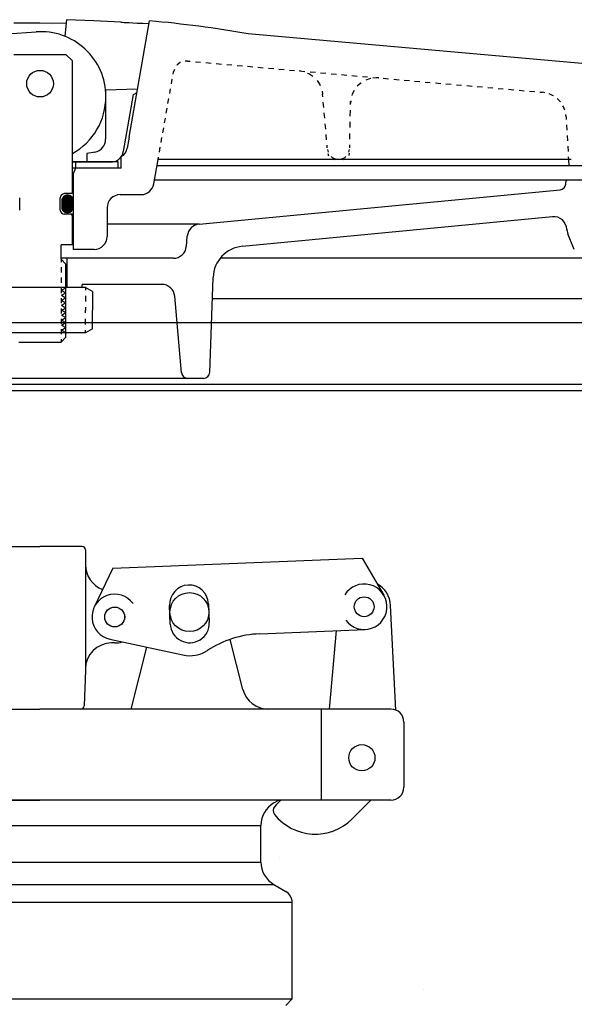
# Model space of a CAD drawing. Extents: x 1081 to 2220, y 0 to 2796.
# Tile 28 of 161: x 1665 to 1670, y 413 to 423. Entities that reach past the tile are written whole.
import ezdxf

# ---------------------------------------------------------------- set-up
doc = ezdxf.new("R2010")
doc.units = 0
doc.header["$MEASUREMENT"] = 0
for name, color, linetype in [('FILL-CAP', 1, 'CONTINUOUS'), ('FREEZE-LINES', 8, 'CONTINUOUS'), ('PEAGRAVEL-HATCH', 3, 'CONTINUOUS'), ('SPILL-BUCKET', 1, 'CONTINUOUS'), ('SWIVEL-ADAPTOR', 1, 'CONTINUOUS')]:
    doc.layers.add(name, color=color, linetype=linetype)

msp = doc.modelspace()

# ---------------------------------------------------------------- hatches: boundary and pattern name
at = {"layer": 'PEAGRAVEL-HATCH'}
h = msp.add_hatch(dxfattribs=at)
h.set_pattern_fill('AR-SAND', color=256, scale=7.5, style=0)
h.set_pattern_definition([(37.5, (-80.923, -562.65), (-0.47245, 14.45118), [0, -11.4, 0, -12.75, 0, -12.1875]), (7.5, (-80.923, -562.65), (13.27333, 21.1661), [0, -6.15, 0, -10.275, 0, -3.9375]), (327.5, (-90.148, -562.65), (23.356064, 0.04244), [0, -3.75, 0, -13.5, 0, -17.625]), (317.5, (-90.148, -562.65), (22.54595, 6.58257), [0, -1.875, 0, -8.85, 0, -10.125])])
h.paths.add_polyline_path([(1683.66686, 407.59823), (1684.03582, 408.23015), (1685.05318, 408.73842), (1686.40961, 409.14501), (1687.05387, 412.03764), (1687.05387, 415.50349), (1703.69071, 415.50349), (1703.69071, 414.23971), (1703.70523, 411.19237), (1703.75378, 411.19237), (1710.79505, 411.19237), (1710.79505, 372.75456), (1683.66686, 372.75456)])
edge = h.paths.add_edge_path()
edge.add_line((1650.92654, 403.66087), (1650.08623, 406.02465))
edge.add_line((1650.08623, 406.02465), (1651.03581, 407.65102))
edge.add_line((1651.03581, 407.65102), (1652.05317, 408.15928))
edge.add_line((1652.05317, 408.15928), (1653.4096, 408.56588))
edge.add_line((1653.4096, 408.56588), (1654.05386, 411.4585))
edge.add_line((1654.05386, 411.4585), (1656.0681, 414.28861))
edge.add_line((1656.0681, 414.28861), (1673.03625, 415.50349))
edge.add_line((1673.03625, 415.50349), (1673.03625, 412.02272))
edge.add_line((1673.03625, 412.02272), (1674.06566, 408.43348))
edge.add_line((1674.06566, 408.43348), (1674.87956, 406.63767))
edge.add_line((1674.87956, 406.63767), (1677.42945, 404.26909))
edge.add_line((1677.42945, 404.26909), (1677.42945, 404.06601))
edge.add_line((1677.42945, 404.06601), (1677.24195, 404.03476))
edge.add_line((1677.24195, 404.03476), (1677.24195, 403.52131))
edge.add_line((1677.24195, 403.52131), (1677.42945, 403.49006))
edge.add_line((1677.42945, 403.49006), (1677.42945, 402.38406))
edge.add_arc((1677.55445, 402.38406), 0.125, 180, 270)
edge.add_line((1677.55445, 402.25906), (1682.525, 402.25906))
edge.add_arc((1682.525, 402.38406), 0.125, 270, 360)
edge.add_line((1682.65, 402.38406), (1682.65, 403.49006))
edge.add_line((1682.65, 403.49006), (1682.8375, 403.52131))
edge.add_line((1682.8375, 403.52131), (1682.8375, 404.03476))
edge.add_line((1682.8375, 404.03476), (1682.65, 404.06601))
edge.add_line((1682.65, 404.06601), (1682.65, 404.36891))
edge.add_line((1682.65, 404.36891), (1683.08624, 406.60379))
edge.add_line((1683.08624, 406.60379), (1683.66686, 407.59823))
edge.add_line((1683.66686, 407.59823), (1683.66686, 353.01205))
edge.add_line((1683.66686, 353.01205), (1683.33063, 353.01205))
edge.add_line((1683.33063, 353.01205), (1683.33063, 353.36285))
edge.add_arc((1683.33063, 354.01205), 0.6492, 180, 270, ccw=False)
edge.add_line((1682.68142, 354.01205), (1680.04959, 354.01205))
edge.add_line((1680.04959, 354.01205), (1682.39345, 354.091))
edge.add_line((1682.39345, 354.091), (1682.39345, 354.34114))
edge.add_line((1682.39345, 354.34114), (1677.69666, 354.18294))
edge.add_line((1677.69666, 354.18294), (1677.69666, 354.01205))
edge.add_line((1677.69666, 354.01205), (1677.43142, 354.01205))
edge.add_arc((1676.78222, 354.01205), 0.6492, 270, 360, ccw=False)
edge.add_line((1676.78222, 353.36285), (1676.78222, 353.01205))
edge.add_line((1676.78222, 353.01205), (1675.29505, 353.01205))
edge.add_line((1675.29505, 353.01205), (1674.29505, 355.01205))
edge.add_line((1674.29505, 355.01205), (1669.29505, 355.01205))
edge.add_line((1669.29505, 355.01205), (1668.29505, 353.01205))
edge.add_line((1668.29505, 353.01205), (1658.79505, 353.01205))
edge.add_line((1658.79505, 353.01205), (1657.79505, 355.01205))
edge.add_line((1657.79505, 355.01205), (1652.79505, 355.01205))
edge.add_line((1652.79505, 355.01205), (1651.79505, 353.01205))
edge.add_line((1651.79505, 353.01205), (1650.31898, 353.01205))
edge.add_line((1650.31898, 353.01205), (1650.31898, 353.36285))
edge.add_arc((1650.31898, 354.01205), 0.6492, 180, 270, ccw=False)
edge.add_line((1649.66978, 354.01205), (1649.24127, 354.01205))
edge.add_line((1649.24127, 354.01205), (1649.28314, 354.52262))
edge.add_arc((1649.40449, 354.55261), 0.125, 50.621892, 193.878148, ccw=False)
edge.add_arc((1649.52937, 354.73121), 0.0938, 240.92541, 360)
edge.add_line((1649.62317, 354.73121), (1649.62317, 355.48111))
edge.add_line((1649.62317, 355.48111), (1649.98441, 360.57491))
edge.add_line((1649.98441, 360.57491), (1650.93131, 360.57509))
edge.add_line((1650.93131, 360.57509), (1650.92654, 403.66087))
edge = h.paths.add_edge_path()
edge.add_line((1683.66686, 371.75456), (1710.79505, 371.75456))
edge.add_line((1710.79505, 371.75456), (1710.79505, 354.01205))
edge.add_line((1710.79505, 354.01205), (1710.54505, 354.01205))
edge.add_arc((1709.89585, 354.01205), 0.6492, 270, 360, ccw=False)
edge.add_line((1709.89585, 353.36285), (1709.89585, 353.01205))
edge.add_line((1709.89585, 353.01205), (1708.29505, 353.01205))
edge.add_line((1708.29505, 353.01205), (1707.29505, 355.01205))
edge.add_line((1707.29505, 355.01205), (1702.29505, 355.01205))
edge.add_line((1702.29505, 355.01205), (1701.29505, 353.01205))
edge.add_line((1701.29505, 353.01205), (1691.79505, 353.01205))
edge.add_line((1691.79505, 353.01205), (1690.79505, 355.01205))
edge.add_line((1690.79505, 355.01205), (1685.79505, 355.01205))
edge.add_line((1685.79505, 355.01205), (1684.79505, 353.01205))
edge.add_line((1684.79505, 353.01205), (1683.66686, 353.01205))
edge.add_line((1683.66686, 353.01205), (1683.66686, 371.75456))

# ---------------------------------------------------------------- linework, layer by layer
at = {"layer": 'FILL-CAP', "color": 1, "linetype": 'Continuous'}
for p, q in [((1664.71556, 417.85159), (1665.12181, 417.85159)), ((1665.52806, 417.85159), (1665.12181, 417.85159)), ((1665.55931, 417.82034), (1665.55931, 417.67459)), ((1665.82116, 417.64298), (1668.22039, 417.74146)), ((1668.22039, 417.74146), (1668.42874, 417.38304)), ((1665.55931, 417.67459), (1665.55931, 416.67459)), ((1665.82116, 417.64298), (1665.64289, 417.26869)), ((1666.37513, 417.1065), (1666.36775, 417.28635)), ((1666.74243, 417.30173), (1666.74981, 417.12188)), ((1668.54454, 416.27963), (1668.49353, 417.2865)), ((1667.23597, 417.01298), (1668.24859, 417.05454)), ((1665.79424, 416.9608), (1666.49665, 416.80921)), ((1667.07328, 416.47685), (1666.94943, 416.95865)), ((1667.90687, 416.28909), (1667.97275, 417.04322)), ((1665.84031, 416.92459), (1665.80931, 416.92459)), ((1665.99728, 416.28985), (1666.15001, 416.88402)), ((1665.55931, 416.67459), (1665.55931, 416.66409)), ((1665.55931, 416.66409), (1665.54727, 416.31925)), ((1662.92822, 416.28909), (1665.12181, 416.28909)), ((1667.31541, 416.28909), (1665.12181, 416.28909)), ((1668.49681, 416.28909), (1667.31541, 416.28909)), ((1667.82931, 415.41409), (1667.82931, 416.28909)), ((1668.62181, 416.16409), (1668.62181, 415.53909)), ((1661.74681, 415.41409), (1665.12181, 415.41409)), ((1668.49681, 415.41409), (1665.12181, 415.41409)), ((1668.30464, 415.41409), (1668.12179, 415.23198))]:
    msp.add_line(p, q, dxfattribs=at)
at = {"layer": 'FILL-CAP', "color": 7, "linetype": 'Continuous'}
for centre, radius in [((1666.55931, 417.22109), 0.1875), ((1668.23962, 417.27311), 0.0955), ((1665.84031, 417.17459), 0.0955), ((1668.21731, 415.82109), 0.126)]:
    msp.add_circle(centre, radius, dxfattribs=at)
at = {"layer": 'FILL-CAP', "color": 5, "linetype": 'Continuous'}
msp.add_circle((1665.84031, 417.17459), 0.096, dxfattribs=at)
at = {"layer": 'FILL-CAP', "color": 1, "linetype": 'Continuous'}
for centre, radius, start, end in [((1665.52806, 417.82034), 0.03125, 0, 90), ((1665.80931, 417.67459), 0.25, 180, 250.107707), ((1666.55509, 417.29404), 0.1875, 2.35039, 182.35039), ((1668.23954, 417.2731), 0.2188, 215.909869, 148.792525), ((1668.24385, 417.27385), 0.25, 2.899894, 60.98025), ((1665.84031, 417.17459), 0.2187, 35.923386, 258.139497), ((1666.56247, 417.11419), 0.1875, 182.350373, 2.35039), ((1667.27698, 416.01382), 1, 92.35039, 122.996988), ((1665.80931, 416.67459), 0.25, 90, 180), ((1665.84031, 417.17459), 0.25, 270.000123, 286.800367), ((1666.56247, 417.11419), 0.312, 257.821682, 302.996988), ((1667.31541, 416.53909), 0.25, 194.41573, 270), ((1665.51604, 416.32034), 0.03125, 270, 358), ((1668.49681, 416.16409), 0.125, 0, 90), ((1668.49681, 415.53909), 0.125, 270, 0), ((1667.42732, 415.31294), 0.0625, 139.246848, 218.660152), ((1667.75874, 415.02734), 0.5, 129.329486, 139.246848), ((1667.76895, 415.58624), 0.5, 218.660152, 314.884164)]:
    msp.add_arc(centre, radius, start, end, dxfattribs=at)
at = {"layer": 'FREEZE-LINES', "linetype": 'Continuous'}
msp.add_line((1080.74363, 420.00736), (2124.74363, 420.00736), dxfattribs=at)
at = {"layer": 'SPILL-BUCKET', "linetype": 'Continuous'}
for p, q in [((1665.37716, 422.91793), (1665.3601, 422.76014)), ((1665.63837, 422.90833), (1665.37716, 422.91793)), ((1664.86966, 422.88701), (1665.12128, 422.88914)), ((1665.12128, 422.88914), (1665.37396, 422.88594)), ((1665.89958, 422.89447), (1665.63837, 422.90833)), ((1665.89958, 422.89447), (1665.90491, 422.89341)), ((1665.90491, 422.89341), (1665.91451, 422.89341)), ((1665.91451, 422.89341), (1665.9305, 422.89234)), ((1665.9305, 422.89234), (1665.95076, 422.89127)), ((1665.95076, 422.89127), (1665.97955, 422.89021)), ((1665.97848, 421.78886), (1666.17572, 422.90727)), ((1665.97955, 422.89021), (1666.01473, 422.88808)), ((1666.01473, 422.88808), (1666.05738, 422.88594)), ((1666.05738, 422.88594), (1666.10962, 422.88381)), ((1666.10962, 422.88381), (1666.17146, 422.88061)), ((1660.69775, 422.48293), (1665.0861, 422.80172)), ((1667.12355, 422.78359), (1670.76985, 422.46161)), ((1664.8718, 422.58422), (1665.37183, 422.58422)), ((1665.43473, 422.52131), (1665.37183, 422.58422)), ((1665.43473, 421.24511), (1665.43473, 422.52131)), ((1666.44013, 422.48293), (1666.438, 422.47867)), ((1666.46999, 422.50532), (1666.44013, 422.48293)), ((1666.47425, 422.50745), (1666.46999, 422.50532)), ((1666.54142, 422.52025), (1666.51796, 422.51918)), ((1666.54142, 422.52025), (1666.56594, 422.51812)), ((1666.61605, 422.51385), (1666.66616, 422.50959)), ((1666.71734, 422.50532), (1666.76745, 422.50106)), ((1666.81756, 422.49573), (1666.86767, 422.49146)), ((1666.91778, 422.4872), (1666.96789, 422.48293)), ((1667.018, 422.47867), (1667.06811, 422.4744)), ((1667.11822, 422.47014), (1667.16833, 422.46481)), ((1667.21844, 422.46054), (1667.26855, 422.45628)), ((1667.31972, 422.45201), (1667.36983, 422.44775)), ((1667.41994, 422.44348), (1667.47005, 422.43815)), ((1666.40282, 422.39444), (1666.40708, 422.4179)), ((1666.41454, 422.43922), (1666.40708, 422.4179)), ((1667.52016, 422.43389), (1667.57027, 422.42962)), ((1667.61292, 422.42856), (1667.6417, 422.42323)), ((1667.62038, 422.42536), (1667.67049, 422.42109)), ((1667.69608, 422.4051), (1667.70781, 422.40084)), ((1667.70781, 422.40084), (1667.74619, 422.37525)), ((1667.7206, 422.41683), (1667.77071, 422.41256)), ((1667.82082, 422.40724), (1667.87093, 422.40297)), ((1667.92211, 422.3987), (1667.97222, 422.39444)), ((1668.02233, 422.39018), (1668.07244, 422.38591)), ((1668.12255, 422.38058), (1668.17266, 422.37632)), ((1668.22277, 422.37205), (1668.27288, 422.36779)), ((1668.28994, 422.34966), (1668.25475, 422.33687)), ((1668.3038, 422.35286), (1668.28994, 422.34966)), ((1668.32299, 422.36352), (1668.3731, 422.35926)), ((1668.37949, 422.35819), (1668.35391, 422.35819)), ((1668.42321, 422.35499), (1668.47332, 422.34966)), ((1666.38576, 422.30062), (1666.39429, 422.34753)), ((1667.7867, 422.33473), (1667.81229, 422.29635)), ((1667.81229, 422.29635), (1667.81656, 422.28463)), ((1668.17372, 422.27929), (1668.17266, 422.27716)), ((1668.20784, 422.30915), (1668.17372, 422.27929)), ((1668.20997, 422.31128), (1668.20784, 422.30915)), ((1668.52449, 422.3454), (1668.5746, 422.34113)), ((1668.62471, 422.33687), (1668.67482, 422.3326)), ((1668.72493, 422.32834), (1668.77504, 422.32301)), ((1668.82515, 422.31874), (1668.87526, 422.31448)), ((1668.92537, 422.31021), (1668.97548, 422.30595)), ((1669.02559, 422.30168), (1669.0757, 422.29742)), ((1669.12688, 422.29209), (1669.17699, 422.28782)), ((1669.2271, 422.28356), (1669.27721, 422.27929)), ((1669.32732, 422.27503), (1669.37743, 422.27076)), ((1669.42754, 422.26543), (1669.47765, 422.26117)), ((1669.52776, 422.2569), (1669.57787, 422.25264)), ((1665.75459, 422.24198), (1666.06058, 422.25371)), ((1665.75459, 421.7686), (1665.75459, 422.24198)), ((1665.92411, 421.65132), (1666.02006, 422.19826)), ((1666.02006, 422.19826), (1666.05525, 422.21746)), ((1666.35271, 422.11297), (1666.36124, 422.15988)), ((1666.36976, 422.2068), (1666.3783, 422.25371)), ((1667.83468, 422.23025), (1667.84001, 422.20146)), ((1667.84214, 422.17588), (1667.84001, 422.20146)), ((1668.12575, 422.20253), (1668.12148, 422.18867)), ((1668.1428, 422.23558), (1668.12575, 422.20253)), ((1669.62798, 422.24838), (1669.67809, 422.24411)), ((1669.72926, 422.23985), (1669.77937, 422.23452)), ((1669.82948, 422.23025), (1669.87959, 422.22598)), ((1669.9297, 422.22172), (1669.95423, 422.21959)), ((1669.97662, 422.21532), (1669.95423, 422.21959)), ((1670.05231, 422.18974), (1670.01926, 422.2036)), ((1670.05978, 422.1844), (1670.05231, 422.18974)), ((1666.33671, 422.01915), (1666.34524, 422.06606)), ((1667.85174, 422.07246), (1667.84641, 422.12363)), ((1668.11082, 422.13856), (1668.10762, 422.11297)), ((1668.10762, 422.10231), (1668.10762, 422.13003)), ((1670.12695, 422.12683), (1670.09603, 422.15882)), ((1670.1568, 422.08099), (1670.15147, 422.08952)), ((1670.16959, 422.049), (1670.1568, 422.08099)), ((1666.31965, 421.92533), (1666.32818, 421.97224)), ((1667.86027, 421.97011), (1667.856, 422.02128)), ((1668.10549, 421.99143), (1668.10655, 422.04687)), ((1670.18239, 421.9829), (1670.17919, 422.00529)), ((1670.18239, 421.9829), (1670.18345, 421.95731)), ((1666.30366, 421.8315), (1666.31219, 421.87841)), ((1667.86987, 421.86669), (1667.86453, 421.91786)), ((1668.10336, 421.88055), (1668.10442, 421.93599)), ((1670.18665, 421.90613), (1670.18878, 421.85496)), ((1665.97848, 421.78886), (1665.96036, 421.6833)), ((1666.2866, 421.73768), (1666.29513, 421.78459)), ((1667.87839, 421.76327), (1667.87413, 421.81551)), ((1668.10122, 421.76967), (1668.10229, 421.82511)), ((1670.19198, 421.80378), (1670.19411, 421.75261)), ((1666.27061, 421.64386), (1666.27914, 421.69077)), ((1667.88479, 421.6865), (1667.88266, 421.71209)), ((1668.10016, 421.6865), (1668.10016, 421.71422)), ((1670.19731, 421.70143), (1670.20051, 421.65025)), ((1665.65117, 421.64492), (1665.5712, 421.63106)), ((1665.5712, 421.63106), (1665.5712, 421.5479)), ((1665.90278, 421.49033), (1665.90278, 421.60134)), ((1666.25782, 421.57349), (1666.26208, 421.59695)), ((1667.88692, 421.67051), (1667.89225, 421.64492)), ((1667.89012, 421.63106), (1667.89652, 421.60867)), ((1667.92104, 421.60228), (1667.93277, 421.59161)), ((1667.93277, 421.59161), (1667.96156, 421.57882)), ((1668.02339, 421.57882), (1668.05218, 421.59161)), ((1668.05218, 421.59161), (1668.06391, 421.60228)), ((1668.09269, 421.64492), (1668.09909, 421.67051)), ((1668.09376, 421.61187), (1668.09909, 421.63533)), ((1670.20264, 421.59908), (1670.20371, 421.57349)), ((1665.87293, 421.55217), (1665.43473, 421.55217)), ((1665.5712, 421.5479), (1665.43473, 421.5479)), ((1665.46565, 421.49033), (1665.46565, 421.55217)), ((1665.80043, 421.5479), (1665.5712, 421.5479)), ((1665.87293, 421.5511), (1665.87186, 421.55217)), ((1665.87293, 421.49033), (1665.87293, 421.55217)), ((1666.2173, 421.33893), (1666.25782, 421.57349)), ((1670.20371, 421.51165), (1666.24716, 421.51165)), ((1667.65556, 421.57349), (1666.25782, 421.57349)), ((1670.20371, 421.57349), (1667.65556, 421.57349)), ((1667.92957, 421.57775), (1667.95196, 421.57349)), ((1667.96156, 421.57882), (1667.96689, 421.57775)), ((1668.01913, 421.57775), (1668.02339, 421.57882)), ((1668.03725, 421.57349), (1668.06071, 421.57882)), ((1670.23143, 421.57349), (1670.20371, 421.57349)), ((1670.20371, 421.57349), (1670.20691, 421.51165)), ((1670.39455, 421.51165), (1670.20371, 421.51165)), ((1665.90278, 421.49033), (1665.43473, 421.49033)), ((1665.90278, 421.49033), (1665.43473, 421.49033)), ((1665.46246, 421.49033), (1665.4422, 421.43595)), ((1665.4422, 421.43595), (1665.4422, 420.70883)), ((1670.39455, 421.37625), (1666.2237, 421.37625)), ((1670.17919, 421.3368), (1670.18345, 421.37625)), ((1670.18239, 421.36559), (1670.19198, 421.37625)), ((1665.43473, 421.24511), (1665.35477, 421.24511)), ((1665.89212, 421.23551), (1666.09363, 421.23551)), ((1666.65123, 420.95191), (1670.12588, 421.28243)), ((1664.92724, 421.08732), (1664.92724, 421.20566)), ((1665.31639, 421.08732), (1665.31639, 421.20566)), ((1665.43473, 421.04787), (1665.35477, 421.04787)), ((1665.41768, 421.04787), (1665.43473, 421.03081)), ((1665.43473, 420.75467), (1665.43473, 421.04787)), ((1665.76738, 421.11077), (1665.76738, 420.83357)), ((1667.06917, 420.73975), (1670.05125, 421.02441)), ((1666.65123, 420.95191), (1665.76738, 420.95191)), ((1666.52969, 420.73761), (1666.53822, 420.83783)), ((1670.26022, 420.70669), (1670.19731, 420.85916)), ((1665.43473, 420.75467), (1665.32492, 420.75467)), ((1665.32492, 420.615), (1665.32492, 420.75467)), ((1665.64264, 420.70883), (1665.4422, 420.70883)), ((1666.40495, 420.62353), (1665.32492, 420.62353)), ((1665.32492, 420.615), (1665.37183, 420.56809)), ((1665.32812, 420.58728), (1665.32812, 420.6118)), ((1665.37183, 419.86442), (1665.37183, 420.56809)), ((1665.37929, 420.62353), (1665.37929, 420.3442)), ((1670.41055, 420.62567), (1666.85594, 420.62567)), ((1665.32812, 420.48813), (1665.32812, 420.53717)), ((1665.32812, 420.38898), (1665.32812, 420.43909)), ((1665.52856, 420.3442), (1665.52856, 420.37298)), ((1666.293, 420.37298), (1665.52856, 420.37298)), ((1666.75465, 419.52644), (1666.78664, 420.44015)), ((1665.55948, 420.3442), (1664.68415, 420.3442)), ((1665.32812, 420.28982), (1665.32812, 420.33993)), ((1665.52856, 420.3442), (1665.37929, 420.3442)), ((1665.62771, 420.30475), (1665.55948, 420.3442)), ((1665.55948, 420.3442), (1665.55948, 420.31648)), ((1665.62771, 420.30475), (1665.62771, 420.12457)), ((1665.32812, 420.19173), (1665.32812, 420.24078)), ((1665.55948, 420.2621), (1665.55948, 420.20666)), ((1666.48171, 419.52325), (1666.41774, 420.2589)), ((1670.56088, 420.23332), (1666.77917, 420.23332)), ((1665.32812, 420.09258), (1665.32812, 420.14163)), ((1665.55948, 420.15229), (1665.55948, 420.12457)), ((1665.55948, 420.09791), (1665.55948, 420.12457)), ((1665.62771, 419.94545), (1665.62771, 420.12457)), ((1665.32812, 419.99343), (1665.32812, 420.04247)), ((1665.55948, 419.9881), (1665.55948, 420.04247)), ((1665.55948, 419.906), (1664.68415, 419.906)), ((1665.32812, 419.89427), (1665.32812, 419.94332)), ((1665.62771, 419.94545), (1665.55948, 419.906)), ((1665.55948, 419.906), (1665.55948, 419.93372)), ((1664.91871, 419.81644), (1665.32492, 419.81644)), ((1665.32492, 419.81644), (1665.37183, 419.86442)), ((1665.32812, 419.81964), (1665.32812, 419.84523)), ((1659.67955, 419.4145), (1665.12235, 419.4145)), ((1659.75419, 419.4145), (1670.48838, 419.4145)), ((1666.69495, 419.46781), (1663.54868, 419.46781)), ((1665.12235, 419.4145), (1670.56407, 419.4145)), ((1661.02399, 419.35159), (1670.7144, 419.35159))]:
    msp.add_line(p, q, dxfattribs=at)
at = {"layer": 'SPILL-BUCKET', "color": 7, "linetype": 'Continuous'}
for p, q in [((1665.34411, 421.21313), (1665.4422, 421.11504)), ((1665.34518, 421.21313), (1665.4422, 421.11717)), ((1665.34624, 421.21526), (1665.4422, 421.1193)), ((1665.34624, 421.21419), (1665.4422, 421.11824)), ((1665.34731, 421.21526), (1665.4422, 421.12037)), ((1665.34838, 421.21739), (1665.4422, 421.12357)), ((1665.34838, 421.21632), (1665.4422, 421.1225)), ((1665.34944, 421.21739), (1665.4422, 421.12463)), ((1665.35051, 421.21952), (1665.4422, 421.12783)), ((1665.35051, 421.21845), (1665.4422, 421.12676)), ((1665.35157, 421.21952), (1665.4422, 421.1289)), ((1665.35264, 421.22059), (1665.4422, 421.13103)), ((1665.35371, 421.22165), (1665.4422, 421.13316)), ((1665.35371, 421.22059), (1665.4422, 421.1321)), ((1665.35477, 421.22165), (1665.4422, 421.1353)), ((1665.35584, 421.22272), (1665.4422, 421.13636)), ((1665.3569, 421.22379), (1665.4422, 421.13743)), ((1665.35797, 421.22485), (1665.4422, 421.14062)), ((1665.35797, 421.22379), (1665.4422, 421.13956)), ((1665.35904, 421.22485), (1665.4422, 421.14169)), ((1665.3601, 421.22485), (1665.4422, 421.14382)), ((1665.36117, 421.22592), (1665.4422, 421.14489)), ((1665.36224, 421.22592), (1665.4422, 421.14596)), ((1665.3633, 421.22699), (1665.4422, 421.14809)), ((1665.36437, 421.22699), (1665.4422, 421.14916)), ((1665.36543, 421.22805), (1665.4422, 421.15022)), ((1665.3665, 421.22805), (1665.4422, 421.15235)), ((1665.36757, 421.22805), (1665.4422, 421.15342)), ((1665.36863, 421.22912), (1665.4422, 421.15448)), ((1665.3697, 421.22912), (1665.4422, 421.15662)), ((1665.37077, 421.22912), (1665.4422, 421.15768)), ((1665.37183, 421.23018), (1665.4422, 421.15875)), ((1665.3729, 421.23018), (1665.4422, 421.16088)), ((1665.37396, 421.23018), (1665.4422, 421.16195)), ((1665.37503, 421.23018), (1665.4422, 421.16302)), ((1665.3761, 421.23125), (1665.4422, 421.16515)), ((1665.37716, 421.23125), (1665.4422, 421.16621)), ((1665.37823, 421.23125), (1665.4422, 421.16728)), ((1665.37929, 421.23125), (1665.4422, 421.16941)), ((1665.38036, 421.23125), (1665.4422, 421.17048)), ((1665.38249, 421.23232), (1665.4422, 421.17154)), ((1665.38356, 421.23232), (1665.4422, 421.17368)), ((1665.38462, 421.23232), (1665.4422, 421.17474)), ((1665.38676, 421.23232), (1665.4422, 421.17581)), ((1665.38782, 421.23232), (1665.4422, 421.17794)), ((1665.38889, 421.23232), (1665.4422, 421.17901)), ((1665.39102, 421.23232), (1665.4422, 421.18007)), ((1665.39209, 421.23125), (1665.4422, 421.18221)), ((1665.39422, 421.23125), (1665.44113, 421.18327)), ((1665.39529, 421.23125), (1665.44113, 421.1854)), ((1665.39742, 421.23125), (1665.44113, 421.18647)), ((1665.39848, 421.23018), (1665.44113, 421.1886)), ((1665.40062, 421.23018), (1665.44007, 421.19074)), ((1665.40275, 421.22912), (1665.44007, 421.19287)), ((1665.40488, 421.22912), (1665.439, 421.195)), ((1665.40701, 421.22805), (1665.43793, 421.19713)), ((1665.40915, 421.22699), (1665.43687, 421.19926)), ((1665.41234, 421.22592), (1665.4358, 421.20246)), ((1665.41554, 421.22379), (1665.43367, 421.20566)), ((1665.41981, 421.22059), (1665.43047, 421.20993)), ((1665.33132, 421.18434), (1665.43154, 421.08518)), ((1665.33132, 421.18327), (1665.43047, 421.08412)), ((1665.33132, 421.18221), (1665.43047, 421.08305)), ((1665.33132, 421.18114), (1665.4294, 421.08199)), ((1665.33132, 421.17901), (1665.4294, 421.08199)), ((1665.33132, 421.17794), (1665.42834, 421.08092)), ((1665.33132, 421.17688), (1665.42727, 421.07985)), ((1665.33132, 421.17688), (1665.33132, 421.11717)), ((1665.33132, 421.17581), (1665.42727, 421.07985)), ((1665.33132, 421.17368), (1665.42621, 421.07879)), ((1665.33132, 421.17261), (1665.42514, 421.07772)), ((1665.33132, 421.17154), (1665.42514, 421.07772)), ((1665.33132, 421.16941), (1665.42407, 421.07665)), ((1665.33132, 421.16835), (1665.42301, 421.07559)), ((1665.33132, 421.16728), (1665.42301, 421.07559)), ((1665.33132, 421.16515), (1665.42194, 421.07452)), ((1665.33132, 421.16408), (1665.42087, 421.07346)), ((1665.33132, 421.16302), (1665.42087, 421.07346)), ((1665.33132, 421.16088), (1665.41981, 421.07239)), ((1665.33132, 421.15982), (1665.41874, 421.07239)), ((1665.33132, 421.15875), (1665.41768, 421.07132)), ((1665.33132, 421.15662), (1665.41661, 421.07132)), ((1665.33132, 421.15555), (1665.41661, 421.07026)), ((1665.33132, 421.15448), (1665.41554, 421.07026)), ((1665.33132, 421.15235), (1665.41448, 421.06919)), ((1665.33132, 421.15129), (1665.41341, 421.06919)), ((1665.33132, 421.15022), (1665.41234, 421.06813)), ((1665.33132, 421.14809), (1665.41128, 421.06813)), ((1665.33132, 421.14702), (1665.41021, 421.06706)), ((1665.33132, 421.14596), (1665.41021, 421.06706)), ((1665.33132, 421.14382), (1665.40915, 421.06599)), ((1665.33132, 421.14276), (1665.40808, 421.06599)), ((1665.33132, 421.14169), (1665.40701, 421.06599)), ((1665.33132, 421.13956), (1665.40595, 421.06493)), ((1665.33132, 421.13849), (1665.40488, 421.06493)), ((1665.33132, 421.13743), (1665.40382, 421.06493)), ((1665.33132, 421.1353), (1665.40275, 421.06386)), ((1665.33132, 421.13423), (1665.40168, 421.06386)), ((1665.33132, 421.13316), (1665.40062, 421.06386)), ((1665.33132, 421.13103), (1665.39955, 421.06279)), ((1665.33132, 421.12996), (1665.39848, 421.06279)), ((1665.33132, 421.1289), (1665.39742, 421.06279)), ((1665.33132, 421.12676), (1665.39529, 421.06279)), ((1665.33132, 421.1257), (1665.39422, 421.06279)), ((1665.33132, 421.12463), (1665.39315, 421.06173)), ((1665.33132, 421.1225), (1665.39209, 421.06173)), ((1665.33132, 421.12143), (1665.39102, 421.06173)), ((1665.33132, 421.12037), (1665.38889, 421.06173)), ((1665.33132, 421.11824), (1665.38782, 421.06173)), ((1665.33238, 421.19074), (1665.43473, 421.08945)), ((1665.33238, 421.18967), (1665.43367, 421.08838)), ((1665.33238, 421.1886), (1665.43367, 421.08732)), ((1665.33238, 421.18754), (1665.4326, 421.08625)), ((1665.33238, 421.1854), (1665.4326, 421.08518)), ((1665.33345, 421.19393), (1665.4358, 421.09158)), ((1665.33345, 421.19287), (1665.4358, 421.09052)), ((1665.33345, 421.1918), (1665.43473, 421.08945)), ((1665.33451, 421.19713), (1665.43687, 421.09478)), ((1665.33451, 421.19607), (1665.43687, 421.09371)), ((1665.33451, 421.195), (1665.43687, 421.09265)), ((1665.33558, 421.19926), (1665.43793, 421.09691)), ((1665.33558, 421.1982), (1665.43793, 421.09585)), ((1665.33665, 421.2014), (1665.439, 421.10011)), ((1665.33665, 421.20033), (1665.439, 421.09904)), ((1665.33665, 421.20033), (1665.439, 421.09798)), ((1665.33771, 421.20353), (1665.44007, 421.10224)), ((1665.33771, 421.20246), (1665.44007, 421.10118)), ((1665.33878, 421.20566), (1665.44007, 421.10438)), ((1665.33878, 421.20459), (1665.44007, 421.10331)), ((1665.33985, 421.20673), (1665.44113, 421.10651)), ((1665.33985, 421.20673), (1665.44113, 421.10544)), ((1665.34091, 421.20779), (1665.44113, 421.10757)), ((1665.34198, 421.20993), (1665.44113, 421.10971)), ((1665.34198, 421.20886), (1665.44113, 421.10864)), ((1665.34304, 421.21099), (1665.4422, 421.1129)), ((1665.34304, 421.20993), (1665.4422, 421.11077)), ((1665.34411, 421.21206), (1665.4422, 421.11397)), ((1665.4422, 421.17688), (1665.4422, 421.11717)), ((1665.33132, 421.11717), (1665.38676, 421.06173)), ((1665.33132, 421.1161), (1665.38462, 421.06173)), ((1665.33132, 421.11397), (1665.38356, 421.06173)), ((1665.33132, 421.1129), (1665.38249, 421.06173)), ((1665.33132, 421.11184), (1665.38036, 421.06173)), ((1665.33132, 421.10971), (1665.37929, 421.06279)), ((1665.33132, 421.10757), (1665.37716, 421.06279)), ((1665.33238, 421.10651), (1665.37503, 421.06279)), ((1665.33238, 421.10438), (1665.37396, 421.06386)), ((1665.33345, 421.10224), (1665.37183, 421.06386)), ((1665.33345, 421.10011), (1665.3697, 421.06493)), ((1665.33451, 421.09798), (1665.36757, 421.06493)), ((1665.33558, 421.09585), (1665.36543, 421.06599)), ((1665.33665, 421.09371), (1665.3633, 421.06706)), ((1665.33771, 421.09052), (1665.3601, 421.06919)), ((1665.33985, 421.08732), (1665.35584, 421.07026)), ((1665.34411, 421.08199), (1665.35051, 421.07452)), ((1665.33025, 420.31648), (1665.37823, 420.3442)), ((1665.33025, 420.31648), (1665.37183, 420.29195)), ((1665.33025, 420.2685), (1665.37183, 420.29195)), ((1665.33025, 420.2685), (1665.37183, 420.24398)), ((1665.33025, 420.21946), (1665.37183, 420.24398)), ((1665.33025, 420.21946), (1665.37183, 420.196)), ((1665.33025, 420.17148), (1665.37183, 420.196)), ((1665.33025, 420.17148), (1665.37183, 420.14802)), ((1665.33025, 420.07766), (1665.37183, 420.10218)), ((1665.33025, 420.07766), (1665.37183, 420.0542)), ((1665.33238, 420.12457), (1665.37183, 420.14802)), ((1665.33238, 420.12457), (1665.37183, 420.10218)), ((1665.33025, 420.02968), (1665.37183, 420.0542)), ((1665.33025, 420.02968), (1665.37183, 420.00516)), ((1665.33025, 419.9817), (1665.37183, 420.00516)), ((1665.33025, 419.9817), (1665.37183, 419.95718)), ((1665.33025, 419.93372), (1665.37183, 419.95718)), ((1665.33025, 419.93372), (1665.37823, 419.906))]:
    msp.add_line(p, q, dxfattribs=at)
at = {"layer": 'SPILL-BUCKET', "linetype": 'Continuous'}
msp.add_circle((1665.12235, 422.30275), 0.12794, dxfattribs=at)
msp.add_circle((1665.12235, 422.30275), 0.12794, dxfattribs=at)
for centre, radius, start, end in [((1665.12235, 411.19433), 11.75985, 80.202059, 84.861064), ((1665.13088, 422.17801), 0.62478, 0.195548, 94.106497), ((1665.13088, 422.17801), 0.62478, 299.016584, 0.195548), ((1665.62878, 421.7686), 0.12474, 279.865807, 0), ((1665.80043, 421.67264), 0.12474, 270, 350.134193), ((1665.84201, 421.70356), 0.11941, 300.699723, 350.200151), ((1666.09363, 421.36132), 0.12474, 270, 350.134193), ((1670.11948, 421.34213), 0.05971, 275.102165, 355.914383), ((1665.3569, 421.20566), 0.03945, 91.548158, 180), ((1665.89212, 421.11077), 0.12474, 90, 180), ((1665.3569, 421.08732), 0.03945, 180, 268.451842), ((1670.06297, 420.89967), 0.12474, 0, 95.417022), ((1666.66296, 420.82717), 0.12474, 95.417022, 175.07289), ((1670.31352, 420.90713), 0.12474, 180, 202.166346), ((1665.64264, 420.83357), 0.12474, 270, 0), ((1667.09902, 420.42842), 0.31239, 95.282876, 178.045271), ((1666.40495, 420.74828), 0.12474, 270, 355.07289), ((1666.293, 420.24824), 0.12474, 4.92711, 90), ((1666.54248, 419.52858), 0.05971, 184.085617, 270), ((1666.69495, 419.52858), 0.05971, 270, 358.97697)]:
    msp.add_arc(centre, radius, start, end, dxfattribs=at)
at = {"layer": 'SPILL-BUCKET', "color": 7, "linetype": 'Continuous'}
for centre, start, end in [((1665.38676, 421.17688), 0, 180), ((1665.38676, 421.11717), 180, 0)]:
    msp.add_arc(centre, 0.05544, start, end, dxfattribs=at)
at = {"layer": 'SWIVEL-ADAPTOR', "color": 1, "linetype": 'Continuous'}
for p, q in [((1667.41912, 415.41409), (1662.82451, 415.41409)), ((1667.37181, 415.38666), (1667.41912, 415.41409)), ((1667.37181, 415.38666), (1667.41912, 415.41409)), ((1667.37181, 415.38666), (1667.41912, 415.41409)), ((1667.37181, 415.38666), (1667.41912, 415.41409)), ((1667.24681, 414.81829), (1667.24681, 415.17032)), ((1667.24681, 414.81829), (1667.24681, 415.17032)), ((1667.37181, 414.60141), (1667.4856, 414.5357)), ((1667.37181, 414.60141), (1667.4856, 414.5357)), ((1667.5481, 413.50258), (1667.5481, 414.4278)), ((1667.5481, 413.50258), (1667.5481, 414.4278)), ((1667.5481, 413.50258), (1667.4856, 413.44008))]:
    msp.add_line(p, q, dxfattribs=at)
at = {"layer": 'SWIVEL-ADAPTOR', "color": 7}
for p, q in [((1662.99735, 415.17032), (1667.24735, 415.17032)), ((1662.99735, 414.81829), (1667.24788, 414.81829)), ((1662.87175, 414.60205), (1667.37295, 414.60205)), ((1667.54863, 414.4278), (1662.69607, 414.4278)), ((1662.69553, 413.50258), (1667.5481, 413.50258))]:
    msp.add_line(p, q, dxfattribs=at)
at = {"layer": 'SWIVEL-ADAPTOR', "color": 1, "linetype": 'Continuous'}
for centre, radius, start, end in [((1667.49681, 415.17032), 0.24947, 120.018367, 180), ((1667.49681, 415.17032), 0.24947, 120.018367, 180), ((1667.49681, 414.81829), 0.24947, 180, 240.08781), ((1667.49681, 414.81829), 0.24947, 180, 240.08781), ((1667.4231, 414.4278), 0.12447, 0, 59.920238), ((1667.4231, 414.4278), 0.12447, 0, 59.920238)]:
    msp.add_arc(centre, radius, start, end, dxfattribs=at)

doc.saveas('drawing.dxf')
